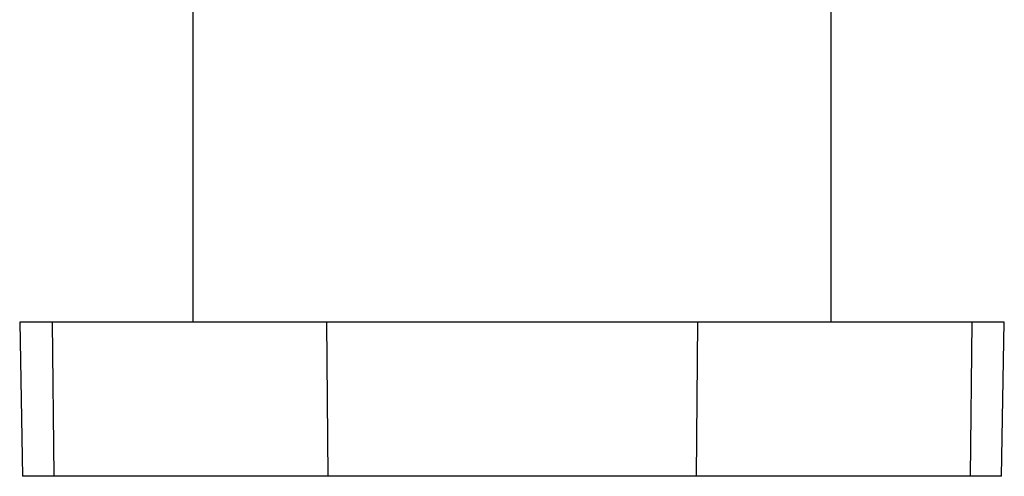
# Paper-space layout 'Sheet1' of a CAD drawing. Header units: millimetres. Extents: x 0 to 756, y -181 to 613.
# Tile 19 of 22: x 240 to 321, y 520 to 558. Entities that reach past the tile are written whole.
import ezdxf

# ---------------------------------------------------------------- set-up
doc = ezdxf.new("R2010")
doc.units = ezdxf.units.MM

psp = doc.layouts.new('Sheet1')

# ---------------------------------------------------------------- linework, layer by layer
at = {"color": 7, "linetype": 'Continuous', "lineweight": 25}
for p, q in [((254.362, 567.605), (254.362, 532.729)), ((306.94, 532.729), (306.94, 567.605)), ((240.084, 532.729), (240.306, 520.029)), ((242.772, 532.729), (240.084, 532.729)), ((265.355, 532.729), (242.772, 532.729)), ((242.772, 532.729), (242.901, 520.029)), ((295.946, 532.729), (265.355, 532.729)), ((265.355, 532.729), (265.484, 520.029)), ((295.946, 532.729), (295.817, 520.029)), ((318.529, 532.729), (295.946, 532.729)), ((318.529, 532.729), (318.4, 520.029)), ((321.217, 532.729), (318.529, 532.729)), ((320.995, 520.029), (321.217, 532.729)), ((242.901, 520.029), (240.306, 520.029)), ((265.484, 520.029), (242.901, 520.029)), ((295.817, 520.029), (265.484, 520.029)), ((318.4, 520.029), (295.817, 520.029)), ((320.995, 520.029), (318.4, 520.029))]:
    psp.add_line(p, q, dxfattribs=at)

doc.saveas('drawing.dxf')
